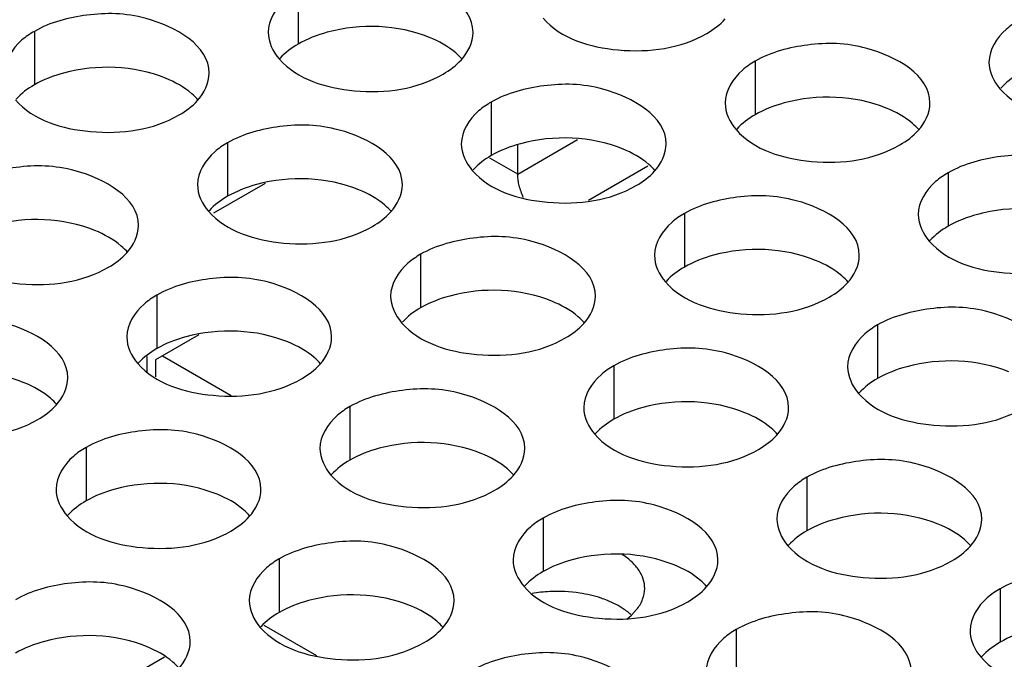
# Model space of a CAD drawing. Header units: inches. Extents: x 0 to 34, y 0 to 22.
# Tile 96 of 116: x 17.08 to 17.32, y 19.731 to 19.888. Entities that reach past the tile are written whole.
import ezdxf

# ---------------------------------------------------------------- set-up
doc = ezdxf.new("R2010")
doc.units = ezdxf.units.IN
doc.header["$LTSCALE"] = 1.87
doc.header["$MEASUREMENT"] = 0
doc.layers.get('0').update_dxf_attribs({"linetype": 'CONTINUOUS'})
doc.layers.add('02___PRT_ALL_AXES', color=7, linetype='CONTINUOUS')

msp = doc.modelspace()

# ---------------------------------------------------------------- linework, layer by layer
at = {"color": 7, "linetype": 'CONTINUOUS'}
for p, q in [((17.2014054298, 19.8498311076), (17.2160409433, 19.8582814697)), ((17.2014054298, 19.8498311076), (17.2014054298, 19.8569925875)), ((17.2014054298, 19.8498311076), (17.1946035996, 19.8537583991)), ((17.2186526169, 19.8434592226), (17.2332029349, 19.8518603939)), ((17.1272506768, 19.8403749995), (17.1398219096, 19.8476334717)), ((17.1146906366, 19.8054796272), (17.1314353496, 19.7958114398)), ((17.1109429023, 19.8015783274), (17.1109429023, 19.8052875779)), ((17.1394542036, 19.739754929), (17.1523262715, 19.7323227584)), ((17.0969078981, 19.721450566), (17.1151695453, 19.7319946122))]:
    msp.add_line(p, q, dxfattribs=at)
at = {"color": 3, "linetype": 'CONTINUOUS'}
for p, q in [((17.1235729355, 19.8106081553), (17.1130406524, 19.8045269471)), ((17.1130406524, 19.8045269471), (17.1130406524, 19.8003671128))]:
    msp.add_line(p, q, dxfattribs=at)
at = {"color": 7, "linetype": 'CONTINUOUS'}
msp.add_open_spline([(17.202810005, 19.8441345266), (17.2023698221, 19.8450697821), (17.2016962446, 19.8469305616), (17.2014054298, 19.848897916), (17.2014054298, 19.8498311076)], degree=3, knots=[0, 0, 0, 0, 0.5255416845, 1, 1, 1, 1], dxfattribs=at)
at = {"layer": '02___PRT_ALL_AXES', "color": 7, "linetype": 'CONTINUOUS'}
for p, q in [((17.1478279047, 19.8946719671), (17.1478279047, 19.8816084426)), ((17.0834328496, 19.8847093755), (17.0834328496, 19.8716458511)), ((17.2593634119, 19.8774162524), (17.2593634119, 19.8643527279)), ((17.1949683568, 19.8674536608), (17.1949683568, 19.8543901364)), ((17.1305733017, 19.8574910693), (17.1305733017, 19.8444275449)), ((17.306503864, 19.8501979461), (17.306503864, 19.8371344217)), ((17.2421088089, 19.8402353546), (17.2421088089, 19.8271718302)), ((17.1777137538, 19.8302727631), (17.1777137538, 19.8172092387)), ((17.1133186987, 19.8203101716), (17.1133186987, 19.8072466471)), ((17.2892492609, 19.8130170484), (17.2892492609, 19.799953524)), ((17.2248542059, 19.8030544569), (17.2248542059, 19.7899909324)), ((17.1604591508, 19.7930918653), (17.1604591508, 19.7800283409)), ((17.0960640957, 19.7831292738), (17.0960640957, 19.7700657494)), ((17.2719946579, 19.7758361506), (17.2719946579, 19.7627726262)), ((17.2075996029, 19.7658735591), (17.2075996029, 19.7528100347)), ((17.1432045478, 19.7559109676), (17.1432045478, 19.7428474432)), ((17.31913511, 19.7486178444), (17.31913511, 19.73555432)), ((17.2291633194, 19.7421889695), (17.2304143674, 19.7435163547)), ((17.2280100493, 19.7412290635), (17.2291633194, 19.7421889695)), ((17.2547400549, 19.7386552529), (17.2547400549, 19.7255917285))]:
    msp.add_line(p, q, dxfattribs=at)
at = {"layer": '02___PRT_ALL_AXES', "color": 3, "linetype": 'CONTINUOUS'}
for centre, radius, start, end in [((17.2110113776, 19.7122169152), 0.0357571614, 92.8708625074, 99.8376038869), ((17.2110864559, 19.7116262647), 0.0363508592, 81.2739163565, 92.9424234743), ((17.2192863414, 19.7314775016), 0.0145733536, 48.0727253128, 50.5055500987)]:
    msp.add_arc(centre, radius, start, end, dxfattribs=at)
for points, knots in [([(17.1905046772, 19.8844554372), (17.1905075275, 19.8912538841), (17.176440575, 19.8991054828), (17.1611336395, 19.89929053), (17.1516964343, 19.8969056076), (17.1478279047, 19.8946719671)], [0, 0, 0, 0, 0.4225569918, 0.7223499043, 1, 1, 1, 1]), ([(17.1478279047, 19.8946719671), (17.1467330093, 19.8940397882), (17.1432137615, 19.8916828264), (17.140507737, 19.8874938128), (17.1405064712, 19.8844747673)], [0, 0, 0, 0, 0.295165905, 1, 1, 1, 1]), ([(17.1261096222, 19.8744928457), (17.1261124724, 19.8812912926), (17.1120455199, 19.8891428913), (17.0967385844, 19.8893279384), (17.0873013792, 19.886943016), (17.0834328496, 19.8847093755)], [0, 0, 0, 0, 0.4225569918, 0.7223499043, 1, 1, 1, 1]), ([(17.2075851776, 19.8879213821), (17.2119571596, 19.882920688), (17.226751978, 19.8784885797), (17.2412252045, 19.8805526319), (17.2475782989, 19.8842208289)], [0, 0, 0, 0, 0.4751880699, 1, 1, 1, 1]), ([(17.323758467, 19.8873788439), (17.3226635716, 19.886746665), (17.3191443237, 19.8843897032), (17.3164382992, 19.8802006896), (17.3164370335, 19.8771816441)], [0, 0, 0, 0, 0.295165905, 1, 1, 1, 1]), ([(17.0834328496, 19.8847093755), (17.0823379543, 19.8840771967), (17.0788187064, 19.8817202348), (17.0761126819, 19.8775312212), (17.0761114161, 19.8745121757)], [0, 0, 0, 0, 0.295165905, 1, 1, 1, 1]), ([(17.3020401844, 19.8671997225), (17.3020430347, 19.8739981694), (17.2879760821, 19.8818497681), (17.2726691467, 19.8820348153), (17.2632319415, 19.8796498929), (17.2593634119, 19.8774162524)], [0, 0, 0, 0, 0.4225569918, 0.7223499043, 1, 1, 1, 1]), ([(17.1431901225, 19.8779587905), (17.1475621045, 19.8729580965), (17.1623569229, 19.8685259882), (17.1768301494, 19.8705900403), (17.1831832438, 19.8742582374)], [0, 0, 0, 0, 0.4751880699, 1, 1, 1, 1]), ([(17.2593634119, 19.8774162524), (17.2582685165, 19.8767840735), (17.2547492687, 19.8744271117), (17.2520432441, 19.8702380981), (17.2520419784, 19.8672190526)], [0, 0, 0, 0, 0.2951659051, 1, 1, 1, 1]), ([(17.2376451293, 19.857237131), (17.2376479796, 19.8640355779), (17.2235810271, 19.8718871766), (17.2082740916, 19.8720722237), (17.1988368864, 19.8696873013), (17.1949683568, 19.8674536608)], [0, 0, 0, 0, 0.4225569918, 0.7223499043, 1, 1, 1, 1]), ([(17.3191206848, 19.8706656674), (17.3234926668, 19.8656649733), (17.3382874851, 19.861232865), (17.3527607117, 19.8632969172), (17.359113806, 19.8669651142)], [0, 0, 0, 0, 0.4751880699, 1, 1, 1, 1]), ([(17.0787950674, 19.867996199), (17.0831670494, 19.862995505), (17.0979618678, 19.8585633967), (17.1124350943, 19.8606274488), (17.1187881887, 19.8642956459)], [0, 0, 0, 0, 0.4751880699, 1, 1, 1, 1]), ([(17.1949683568, 19.8674536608), (17.1938734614, 19.866821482), (17.1903542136, 19.8644645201), (17.187648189, 19.8602755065), (17.1876469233, 19.857256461)], [0, 0, 0, 0, 0.295165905, 1, 1, 1, 1]), ([(17.1732500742, 19.8472745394), (17.1732529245, 19.8540729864), (17.159185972, 19.8619245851), (17.1438790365, 19.8621096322), (17.1344418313, 19.8597247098), (17.1305733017, 19.8574910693)], [0, 0, 0, 0, 0.4225569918, 0.7223499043, 1, 1, 1, 1]), ([(17.2547256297, 19.8607030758), (17.2590976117, 19.8557023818), (17.27389243, 19.8512702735), (17.2883656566, 19.8533343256), (17.2947187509, 19.8570025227)], [0, 0, 0, 0, 0.4751880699, 1, 1, 1, 1]), ([(17.1305733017, 19.8574910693), (17.1294784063, 19.8568588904), (17.1259591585, 19.8545019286), (17.123253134, 19.850312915), (17.1232518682, 19.8472938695)], [0, 0, 0, 0, 0.295165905, 1, 1, 1, 1]), ([(17.3491806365, 19.8399814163), (17.3491834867, 19.8467798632), (17.3351165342, 19.8546314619), (17.3198095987, 19.854816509), (17.3103723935, 19.8524315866), (17.306503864, 19.8501979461)], [0, 0, 0, 0, 0.4225569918, 0.7223499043, 1, 1, 1, 1]), ([(17.1088550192, 19.8373119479), (17.1088578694, 19.8441103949), (17.0947909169, 19.8519619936), (17.0794839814, 19.8521470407), (17.0700467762, 19.8497621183), (17.0661782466, 19.8475284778)], [0, 0, 0, 0, 0.4225569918, 0.7223499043, 1, 1, 1, 1]), ([(17.1903305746, 19.8507404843), (17.1947025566, 19.8457397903), (17.209497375, 19.841307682), (17.2239706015, 19.8433717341), (17.2303236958, 19.8470399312)], [0, 0, 0, 0, 0.4751880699, 1, 1, 1, 1]), ([(17.306503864, 19.8501979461), (17.3054089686, 19.8495657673), (17.3018897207, 19.8472088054), (17.2991836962, 19.8430197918), (17.2991824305, 19.8400007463)], [0, 0, 0, 0, 0.295165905, 1, 1, 1, 1]), ([(17.2847855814, 19.8300188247), (17.2847884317, 19.8368172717), (17.2707214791, 19.8446688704), (17.2554145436, 19.8448539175), (17.2459773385, 19.8424689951), (17.2421088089, 19.8402353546)], [0, 0, 0, 0, 0.4225569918, 0.7223499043, 1, 1, 1, 1]), ([(17.1259355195, 19.8407778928), (17.1303075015, 19.8357771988), (17.1451023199, 19.8313450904), (17.1595755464, 19.8334091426), (17.1659286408, 19.8370773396)], [0, 0, 0, 0, 0.4751880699, 1, 1, 1, 1]), ([(17.2421088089, 19.8402353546), (17.2410139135, 19.8396031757), (17.2374946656, 19.8372462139), (17.2347886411, 19.8330572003), (17.2347873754, 19.8300381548)], [0, 0, 0, 0, 0.295165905, 1, 1, 1, 1]), ([(17.2203905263, 19.8200562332), (17.2203933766, 19.8268546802), (17.206326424, 19.8347062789), (17.1910194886, 19.834891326), (17.1815822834, 19.8325064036), (17.1777137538, 19.8302727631)], [0, 0, 0, 0, 0.4225569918, 0.7223499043, 1, 1, 1, 1]), ([(17.3018660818, 19.8334847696), (17.3062380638, 19.8284840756), (17.3210328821, 19.8240519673), (17.3355061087, 19.8261160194), (17.341859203, 19.8297842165)], [0, 0, 0, 0, 0.4751880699, 1, 1, 1, 1]), ([(17.0615404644, 19.8308153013), (17.0659124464, 19.8258146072), (17.0807072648, 19.8213824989), (17.0951804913, 19.8234465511), (17.1015335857, 19.8271147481)], [0, 0, 0, 0, 0.4751880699, 1, 1, 1, 1]), ([(17.1777137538, 19.8302727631), (17.1766188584, 19.8296405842), (17.1730996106, 19.8272836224), (17.170393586, 19.8230946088), (17.1703923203, 19.8200755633)], [0, 0, 0, 0, 0.295165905, 1, 1, 1, 1]), ([(17.1559954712, 19.8100936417), (17.1559983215, 19.8168920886), (17.141931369, 19.8247436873), (17.1266244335, 19.8249287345), (17.1171872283, 19.8225438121), (17.1133186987, 19.8203101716)], [0, 0, 0, 0, 0.4225569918, 0.7223499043, 1, 1, 1, 1]), ([(17.2374710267, 19.8235221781), (17.2418430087, 19.8185214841), (17.256637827, 19.8140893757), (17.2711110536, 19.8161534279), (17.2774641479, 19.8198216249)], [0, 0, 0, 0, 0.4751880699, 1, 1, 1, 1]), ([(17.1133186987, 19.8203101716), (17.1122238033, 19.8196779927), (17.1087045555, 19.8173210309), (17.105998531, 19.8131320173), (17.1059972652, 19.8101129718)], [0, 0, 0, 0, 0.295165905, 1, 1, 1, 1]), ([(17.3319260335, 19.8028005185), (17.3319288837, 19.8095989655), (17.3178619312, 19.8174505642), (17.3025549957, 19.8176356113), (17.2931177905, 19.8152506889), (17.2892492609, 19.8130170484)], [0, 0, 0, 0, 0.4225569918, 0.7223499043, 1, 1, 1, 1]), ([(17.0916004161, 19.8001310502), (17.0916032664, 19.8069294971), (17.0775363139, 19.8147810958), (17.0622293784, 19.8149661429), (17.0527921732, 19.8125812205), (17.0489236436, 19.81034758)], [0, 0, 0, 0, 0.4225569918, 0.7223499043, 1, 1, 1, 1]), ([(17.1730759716, 19.8135595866), (17.1774479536, 19.8085588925), (17.192242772, 19.8041267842), (17.2067159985, 19.8061908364), (17.2130690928, 19.8098590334)], [0, 0, 0, 0, 0.4751880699, 1, 1, 1, 1]), ([(17.2892492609, 19.8130170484), (17.2881543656, 19.8123848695), (17.2846351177, 19.8100279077), (17.2819290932, 19.8058388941), (17.2819278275, 19.8028198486)], [0, 0, 0, 0, 0.295165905, 1, 1, 1, 1]), ([(17.2675309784, 19.792837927), (17.2675338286, 19.7996363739), (17.2534668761, 19.8074879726), (17.2381599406, 19.8076730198), (17.2287227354, 19.8052880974), (17.2248542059, 19.8030544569)], [0, 0, 0, 0, 0.4225569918, 0.7223499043, 1, 1, 1, 1]), ([(17.1086809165, 19.803596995), (17.1130528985, 19.798596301), (17.1278477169, 19.7941641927), (17.1423209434, 19.7962282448), (17.1486740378, 19.7998964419)], [0, 0, 0, 0, 0.4751880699, 1, 1, 1, 1]), ([(17.2248542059, 19.8030544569), (17.2237593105, 19.802422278), (17.2202400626, 19.8000653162), (17.2175340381, 19.7958763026), (17.2175327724, 19.7928572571)], [0, 0, 0, 0, 0.295165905, 1, 1, 1, 1]), ([(17.2031359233, 19.7828753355), (17.2031387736, 19.7896737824), (17.189071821, 19.7975253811), (17.1737648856, 19.7977104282), (17.1643276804, 19.7953255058), (17.1604591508, 19.7930918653)], [0, 0, 0, 0, 0.4225569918, 0.7223499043, 1, 1, 1, 1]), ([(17.2846114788, 19.7963038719), (17.2889834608, 19.7913031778), (17.3037782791, 19.7868710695), (17.3182515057, 19.7889351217), (17.3246046, 19.7926033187)], [0, 0, 0, 0, 0.4751880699, 1, 1, 1, 1]), ([(17.0442858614, 19.7936344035), (17.0486578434, 19.7886337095), (17.0634526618, 19.7842016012), (17.0779258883, 19.7862656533), (17.0842789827, 19.7899338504)], [0, 0, 0, 0, 0.4751880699, 1, 1, 1, 1]), ([(17.1604591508, 19.7930918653), (17.1593642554, 19.7924596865), (17.1558450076, 19.7901027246), (17.153138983, 19.785913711), (17.1531377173, 19.7828946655)], [0, 0, 0, 0, 0.2951659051, 1, 1, 1, 1]), ([(17.1387408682, 19.7729127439), (17.1387437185, 19.7797111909), (17.124676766, 19.7875627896), (17.1093698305, 19.7877478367), (17.0999326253, 19.7853629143), (17.0960640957, 19.7831292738)], [0, 0, 0, 0, 0.4225569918, 0.7223499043, 1, 1, 1, 1]), ([(17.2202164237, 19.7863412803), (17.2245884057, 19.7813405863), (17.239383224, 19.776908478), (17.2538564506, 19.7789725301), (17.2602095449, 19.7826407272)], [0, 0, 0, 0, 0.4751880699, 1, 1, 1, 1]), ([(17.0960640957, 19.7831292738), (17.0949692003, 19.7824970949), (17.0914499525, 19.7801401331), (17.0887439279, 19.7759511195), (17.0887426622, 19.772932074)], [0, 0, 0, 0, 0.295165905, 1, 1, 1, 1]), ([(17.3146714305, 19.7656196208), (17.3146742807, 19.7724180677), (17.3006073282, 19.7802696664), (17.2853003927, 19.7804547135), (17.2758631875, 19.7780697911), (17.2719946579, 19.7758361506)], [0, 0, 0, 0, 0.4225569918, 0.7223499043, 1, 1, 1, 1]), ([(17.1558213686, 19.7763786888), (17.1601933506, 19.7713779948), (17.1749881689, 19.7669458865), (17.1894613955, 19.7690099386), (17.1958144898, 19.7726781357)], [0, 0, 0, 0, 0.4751880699, 1, 1, 1, 1]), ([(17.2719946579, 19.7758361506), (17.2708997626, 19.7752039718), (17.2673805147, 19.7728470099), (17.2646744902, 19.7686579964), (17.2646732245, 19.7656389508)], [0, 0, 0, 0, 0.295165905, 1, 1, 1, 1]), ([(17.2502763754, 19.7556570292), (17.2502792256, 19.7624554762), (17.2362122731, 19.7703070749), (17.2209053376, 19.770492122), (17.2114681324, 19.7681071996), (17.2075996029, 19.7658735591)], [0, 0, 0, 0, 0.4225569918, 0.7223499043, 1, 1, 1, 1]), ([(17.0914263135, 19.7664160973), (17.0957982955, 19.7614154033), (17.1105931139, 19.7569832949), (17.1250663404, 19.7590473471), (17.1314194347, 19.7627155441)], [0, 0, 0, 0, 0.4751880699, 1, 1, 1, 1]), ([(17.2075996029, 19.7658735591), (17.2065047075, 19.7652413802), (17.2029854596, 19.7628844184), (17.2002794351, 19.7586954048), (17.2002781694, 19.7556763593)], [0, 0, 0, 0, 0.295165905, 1, 1, 1, 1]), ([(17.1858813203, 19.7456944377), (17.1858841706, 19.7524928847), (17.171817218, 19.7603444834), (17.1565102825, 19.7605295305), (17.1470730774, 19.7581446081), (17.1432045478, 19.7559109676)], [0, 0, 0, 0, 0.4225569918, 0.7223499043, 1, 1, 1, 1]), ([(17.2673568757, 19.7591229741), (17.2717288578, 19.7541222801), (17.2865236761, 19.7496901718), (17.3009969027, 19.7517542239), (17.307349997, 19.755422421)], [0, 0, 0, 0, 0.4751880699, 1, 1, 1, 1]), ([(17.1432045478, 19.7559109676), (17.1421096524, 19.7552787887), (17.1385904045, 19.7529218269), (17.13588438, 19.7487328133), (17.1358831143, 19.7457137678)], [0, 0, 0, 0, 0.295165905, 1, 1, 1, 1]), ([(17.3618118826, 19.7384013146), (17.3618147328, 19.7451997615), (17.3477477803, 19.7530513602), (17.3324408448, 19.7532364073), (17.3230036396, 19.7508514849), (17.31913511, 19.7486178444)], [0, 0, 0, 0, 0.4225569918, 0.7223499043, 1, 1, 1, 1]), ([(17.1214862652, 19.7357318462), (17.1214891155, 19.7425302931), (17.1074221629, 19.7503818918), (17.0921152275, 19.750566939), (17.0826780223, 19.7481820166), (17.0788094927, 19.7459483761)], [0, 0, 0, 0, 0.4225569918, 0.7223499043, 1, 1, 1, 1]), ([(17.2029618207, 19.7491603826), (17.2073338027, 19.7441596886), (17.222128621, 19.7397275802), (17.2366018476, 19.7417916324), (17.2429549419, 19.7454598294)], [0, 0, 0, 0, 0.4751880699, 1, 1, 1, 1]), ([(17.31913511, 19.7486178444), (17.3180402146, 19.7479856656), (17.3145209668, 19.7456287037), (17.3118149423, 19.7414396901), (17.3118136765, 19.7384206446)], [0, 0, 0, 0, 0.295165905, 1, 1, 1, 1]), ([(17.2233160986, 19.7457484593), (17.2227992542, 19.7459574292), (17.2206189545, 19.7467559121), (17.2183439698, 19.747286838), (17.2166012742, 19.74755636)], [0, 0, 0, 0, 0.2402041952, 1, 1, 1, 1]), ([(17.2285550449, 19.7427235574), (17.2281903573, 19.7430242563), (17.2265704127, 19.7442362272), (17.2247515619, 19.7451680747), (17.2233160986, 19.7457484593)], [0, 0, 0, 0, 0.2338764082, 1, 1, 1, 1]), ([(17.2974168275, 19.728438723), (17.2974196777, 19.73523717), (17.2833527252, 19.7430887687), (17.2680457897, 19.7432738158), (17.2586085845, 19.7408888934), (17.2547400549, 19.7386552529)], [0, 0, 0, 0, 0.4225569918, 0.7223499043, 1, 1, 1, 1]), ([(17.1385667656, 19.7391977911), (17.1429387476, 19.734197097), (17.1577335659, 19.7297649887), (17.1722067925, 19.7318290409), (17.1785598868, 19.7354972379)], [0, 0, 0, 0, 0.4751880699, 1, 1, 1, 1]), ([(17.2547400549, 19.7386552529), (17.2536451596, 19.738023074), (17.2501259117, 19.7356661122), (17.2474198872, 19.7314770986), (17.2474186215, 19.7284580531)], [0, 0, 0, 0, 0.295165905, 1, 1, 1, 1]), ([(17.2330217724, 19.7184761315), (17.2330246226, 19.7252745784), (17.2189576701, 19.7331261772), (17.2036507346, 19.7333112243), (17.1942135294, 19.7309263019), (17.1903449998, 19.7286926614)], [0, 0, 0, 0, 0.4225569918, 0.7223499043, 1, 1, 1, 1]), ([(17.3144973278, 19.7319046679), (17.3188693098, 19.7269039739), (17.3336641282, 19.7224718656), (17.3481373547, 19.7245359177), (17.3544904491, 19.7282041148)], [0, 0, 0, 0, 0.4751880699, 1, 1, 1, 1])]:
    msp.add_open_spline(points, degree=3, knots=knots, dxfattribs=at)
for points in [[(17.2475782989, 19.8842208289), (17.249217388, 19.8851672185), (17.2507704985, 19.8863275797), (17.2520437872, 19.8877279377)], [(17.1405064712, 19.8844747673), (17.1405054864, 19.8821257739), (17.1416440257, 19.8797272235), (17.1431901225, 19.8779587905)], [(17.1876487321, 19.8777653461), (17.189279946, 19.8795593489), (17.1905036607, 19.8820307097), (17.1905046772, 19.8844554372)], [(17.1831832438, 19.8742582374), (17.1848223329, 19.8752046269), (17.1863754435, 19.8763649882), (17.1876487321, 19.8777653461)], [(17.3164370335, 19.8771816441), (17.3164360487, 19.8748326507), (17.3175745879, 19.8724341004), (17.3191206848, 19.8706656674)], [(17.123253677, 19.8678027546), (17.1248848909, 19.8695967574), (17.1261086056, 19.8720681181), (17.1261096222, 19.8744928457)], [(17.1187881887, 19.8642956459), (17.1204272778, 19.8652420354), (17.1219803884, 19.8664023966), (17.123253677, 19.8678027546)], [(17.2520419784, 19.8672190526), (17.2520409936, 19.8648700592), (17.2531795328, 19.8624715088), (17.2547256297, 19.8607030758)], [(17.2991842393, 19.8605096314), (17.3008154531, 19.8623036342), (17.3020391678, 19.864774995), (17.3020401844, 19.8671997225)], [(17.2947187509, 19.8570025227), (17.2963578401, 19.8579489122), (17.2979109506, 19.8591092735), (17.2991842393, 19.8605096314)], [(17.1876469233, 19.857256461), (17.1876459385, 19.8549074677), (17.1887844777, 19.8525089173), (17.1903305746, 19.8507404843)], [(17.2347891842, 19.8505470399), (17.236420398, 19.8523410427), (17.2376441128, 19.8548124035), (17.2376451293, 19.857237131)], [(17.2303236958, 19.8470399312), (17.231962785, 19.8479863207), (17.2335158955, 19.8491466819), (17.2347891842, 19.8505470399)], [(17.1232518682, 19.8472938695), (17.1232508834, 19.8449448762), (17.1243894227, 19.8425463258), (17.1259355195, 19.8407778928)], [(17.1703941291, 19.8405844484), (17.172025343, 19.8423784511), (17.1732490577, 19.8448498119), (17.1732500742, 19.8472745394)], [(17.1659286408, 19.8370773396), (17.1675677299, 19.8380237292), (17.1691208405, 19.8391840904), (17.1703941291, 19.8405844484)], [(17.2991824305, 19.8400007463), (17.2991814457, 19.837651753), (17.3003199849, 19.8352532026), (17.3018660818, 19.8334847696)], [(17.105999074, 19.8306218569), (17.1076302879, 19.8324158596), (17.1088540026, 19.8348872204), (17.1088550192, 19.8373119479)], [(17.1015335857, 19.8271147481), (17.1031726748, 19.8280611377), (17.1047257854, 19.8292214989), (17.105999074, 19.8306218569)], [(17.2347873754, 19.8300381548), (17.2347863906, 19.8276891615), (17.2359249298, 19.8252906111), (17.2374710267, 19.8235221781)], [(17.2819296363, 19.8233287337), (17.2835608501, 19.8251227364), (17.2847845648, 19.8275940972), (17.2847855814, 19.8300188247)], [(17.2774641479, 19.8198216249), (17.2791032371, 19.8207680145), (17.2806563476, 19.8219283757), (17.2819296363, 19.8233287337)], [(17.1703923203, 19.8200755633), (17.1703913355, 19.8177265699), (17.1715298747, 19.8153280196), (17.1730759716, 19.8135595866)], [(17.2175345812, 19.8133661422), (17.219165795, 19.8151601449), (17.2203895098, 19.8176315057), (17.2203905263, 19.8200562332)], [(17.2130690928, 19.8098590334), (17.214708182, 19.810805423), (17.2162612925, 19.8119657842), (17.2175345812, 19.8133661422)], [(17.1059972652, 19.8101129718), (17.1059962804, 19.8077639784), (17.1071348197, 19.805365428), (17.1086809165, 19.803596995)], [(17.1531395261, 19.8034035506), (17.15477074, 19.8051975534), (17.1559944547, 19.8076689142), (17.1559954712, 19.8100936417)], [(17.1486740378, 19.7998964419), (17.1503131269, 19.8008428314), (17.1518662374, 19.8020031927), (17.1531395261, 19.8034035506)], [(17.2819278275, 19.8028198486), (17.2819268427, 19.8004708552), (17.2830653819, 19.7980723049), (17.2846114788, 19.7963038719)], [(17.088744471, 19.7934409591), (17.0903756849, 19.7952349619), (17.0915993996, 19.7977063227), (17.0916004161, 19.8001310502)], [(17.0842789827, 19.7899338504), (17.0859180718, 19.7908802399), (17.0874711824, 19.7920406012), (17.088744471, 19.7934409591)], [(17.2175327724, 19.7928572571), (17.2175317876, 19.7905082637), (17.2186703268, 19.7881097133), (17.2202164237, 19.7863412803)], [(17.2646750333, 19.786147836), (17.2663062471, 19.7879418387), (17.2675299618, 19.7904131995), (17.2675309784, 19.792837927)], [(17.2602095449, 19.7826407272), (17.2618486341, 19.7835871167), (17.2634017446, 19.784747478), (17.2646750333, 19.786147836)], [(17.1531377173, 19.7828946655), (17.1531367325, 19.7805456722), (17.1542752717, 19.7781471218), (17.1558213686, 19.7763786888)], [(17.2002799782, 19.7761852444), (17.201911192, 19.7779792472), (17.2031349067, 19.780450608), (17.2031359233, 19.7828753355)], [(17.1958144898, 19.7726781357), (17.197453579, 19.7736245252), (17.1990066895, 19.7747848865), (17.2002799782, 19.7761852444)], [(17.0887426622, 19.772932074), (17.0887416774, 19.7705830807), (17.0898802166, 19.7681845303), (17.0914263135, 19.7664160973)], [(17.1358849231, 19.7662226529), (17.137516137, 19.7680166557), (17.1387398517, 19.7704880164), (17.1387408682, 19.7729127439)], [(17.1314194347, 19.7627155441), (17.1330585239, 19.7636619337), (17.1346116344, 19.7648222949), (17.1358849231, 19.7662226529)], [(17.2646732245, 19.7656389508), (17.2646722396, 19.7632899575), (17.2658107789, 19.7608914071), (17.2673568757, 19.7591229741)], [(17.3118154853, 19.7589295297), (17.3134466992, 19.7607235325), (17.3146704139, 19.7631948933), (17.3146714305, 19.7656196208)], [(17.307349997, 19.755422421), (17.3089890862, 19.7563688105), (17.3105421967, 19.7575291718), (17.3118154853, 19.7589295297)], [(17.2002781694, 19.7556763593), (17.2002771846, 19.753327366), (17.2014157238, 19.7509288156), (17.2029618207, 19.7491603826)], [(17.2474204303, 19.7489669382), (17.2490516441, 19.750760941), (17.2502753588, 19.7532323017), (17.2502763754, 19.7556570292)], [(17.2429549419, 19.7454598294), (17.2445940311, 19.746406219), (17.2461471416, 19.7475665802), (17.2474204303, 19.7489669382)], [(17.1358831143, 19.7457137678), (17.1358821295, 19.7433647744), (17.1370206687, 19.7409662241), (17.1385667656, 19.7391977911)], [(17.1830253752, 19.7390043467), (17.184656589, 19.7407983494), (17.1858803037, 19.7432697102), (17.1858813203, 19.7456944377)], [(17.1785598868, 19.7354972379), (17.180198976, 19.7364436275), (17.1817520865, 19.7376039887), (17.1830253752, 19.7390043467)], [(17.3118136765, 19.7384206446), (17.3118126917, 19.7360716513), (17.312951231, 19.7336731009), (17.3144973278, 19.7319046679)], [(17.1186303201, 19.7290417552), (17.1202615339, 19.7308357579), (17.1214852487, 19.7333071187), (17.1214862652, 19.7357318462)]]:
    msp.add_open_spline(points, degree=3, dxfattribs=at)
at = {"layer": '02___PRT_ALL_AXES', "color": 7, "linetype": 'CONTINUOUS'}
for points, knots in [([(17.1798449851, 19.8832257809), (17.1721388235, 19.8863415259), (17.1602547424, 19.8867932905), (17.150042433, 19.8828870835), (17.1478279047, 19.8816084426)], [0, 0, 0, 0, 0.7647371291, 1, 1, 1, 1]), ([(17.187821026, 19.8779078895), (17.1873425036, 19.8784552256), (17.1850377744, 19.880708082), (17.1821492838, 19.8822941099), (17.1798449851, 19.8832257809)], [0, 0, 0, 0, 0.2263074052, 1, 1, 1, 1]), ([(17.1154499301, 19.8732631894), (17.1077437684, 19.8763789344), (17.0958596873, 19.8768306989), (17.0856473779, 19.872924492), (17.0834328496, 19.8716458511)], [0, 0, 0, 0, 0.7647371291, 1, 1, 1, 1]), ([(17.1234259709, 19.8679452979), (17.1229474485, 19.8684926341), (17.1206427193, 19.8707454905), (17.1177542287, 19.8723315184), (17.1154499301, 19.8732631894)], [0, 0, 0, 0, 0.2263074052, 1, 1, 1, 1]), ([(17.2913804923, 19.8659700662), (17.2836743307, 19.8690858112), (17.2717902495, 19.8695375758), (17.2615779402, 19.8656313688), (17.2593634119, 19.8643527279)], [0, 0, 0, 0, 0.7647371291, 1, 1, 1, 1]), ([(17.2993565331, 19.8606521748), (17.2988780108, 19.8611995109), (17.2965732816, 19.8634523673), (17.293684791, 19.8650383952), (17.2913804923, 19.8659700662)], [0, 0, 0, 0, 0.2263074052, 1, 1, 1, 1]), ([(17.2269854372, 19.8560074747), (17.2192792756, 19.8591232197), (17.2073951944, 19.8595749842), (17.1971828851, 19.8556687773), (17.1949683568, 19.8543901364)], [0, 0, 0, 0, 0.7647371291, 1, 1, 1, 1]), ([(17.234961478, 19.8506895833), (17.2344829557, 19.8512369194), (17.2321782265, 19.8534897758), (17.2292897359, 19.8550758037), (17.2269854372, 19.8560074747)], [0, 0, 0, 0, 0.2263074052, 1, 1, 1, 1]), ([(17.1625903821, 19.8460448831), (17.1548842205, 19.8491606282), (17.1430001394, 19.8496123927), (17.13278783, 19.8457061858), (17.1305733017, 19.8444275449)], [0, 0, 0, 0, 0.7647371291, 1, 1, 1, 1]), ([(17.170566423, 19.8407269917), (17.1700879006, 19.8412743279), (17.1677831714, 19.8435271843), (17.1648946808, 19.8451132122), (17.1625903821, 19.8460448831)], [0, 0, 0, 0, 0.2263074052, 1, 1, 1, 1]), ([(17.3385209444, 19.83875176), (17.3308147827, 19.841867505), (17.3189307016, 19.8423192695), (17.3087183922, 19.8384130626), (17.306503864, 19.8371344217)], [0, 0, 0, 0, 0.7647371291, 1, 1, 1, 1]), ([(17.0981953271, 19.8360822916), (17.0904891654, 19.8391980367), (17.0786050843, 19.8396498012), (17.0683927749, 19.8357435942), (17.0661782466, 19.8344649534)], [0, 0, 0, 0, 0.7647371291, 1, 1, 1, 1]), ([(17.1061713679, 19.8307644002), (17.1056928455, 19.8313117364), (17.1033881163, 19.8335645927), (17.1004996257, 19.8351506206), (17.0981953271, 19.8360822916)], [0, 0, 0, 0, 0.2263074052, 1, 1, 1, 1]), ([(17.2741258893, 19.8287891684), (17.2664197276, 19.8319049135), (17.2545356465, 19.832356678), (17.2443233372, 19.8284504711), (17.2421088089, 19.8271718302)], [0, 0, 0, 0, 0.7647371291, 1, 1, 1, 1]), ([(17.2821019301, 19.823471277), (17.2816234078, 19.8240186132), (17.2793186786, 19.8262714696), (17.276430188, 19.8278574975), (17.2741258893, 19.8287891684)], [0, 0, 0, 0, 0.2263074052, 1, 1, 1, 1]), ([(17.2097308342, 19.8188265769), (17.2020246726, 19.821942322), (17.1901405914, 19.8223940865), (17.1799282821, 19.8184878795), (17.1777137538, 19.8172092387)], [0, 0, 0, 0, 0.7647371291, 1, 1, 1, 1]), ([(17.217706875, 19.8135086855), (17.2172283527, 19.8140560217), (17.2149236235, 19.816308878), (17.2120351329, 19.8178949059), (17.2097308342, 19.8188265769)], [0, 0, 0, 0, 0.2263074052, 1, 1, 1, 1]), ([(17.1453357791, 19.8088639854), (17.1376296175, 19.8119797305), (17.1257455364, 19.812431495), (17.115533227, 19.808525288), (17.1133186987, 19.8072466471)], [0, 0, 0, 0, 0.7647371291, 1, 1, 1, 1]), ([(17.15331182, 19.803546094), (17.1528332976, 19.8040934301), (17.1505285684, 19.8063462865), (17.1476400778, 19.8079323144), (17.1453357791, 19.8088639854)], [0, 0, 0, 0, 0.2263074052, 1, 1, 1, 1]), ([(17.3212663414, 19.8015708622), (17.3135601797, 19.8046866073), (17.3016760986, 19.8051383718), (17.2914637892, 19.8012321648), (17.2892492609, 19.799953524)], [0, 0, 0, 0, 0.7647371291, 1, 1, 1, 1]), ([(17.080940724, 19.7989013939), (17.0732345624, 19.8020171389), (17.0613504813, 19.8024689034), (17.0511381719, 19.7985626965), (17.0489236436, 19.7972840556)], [0, 0, 0, 0, 0.7647371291, 1, 1, 1, 1]), ([(17.0889167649, 19.7935835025), (17.0884382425, 19.7941308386), (17.0861335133, 19.796383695), (17.0832450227, 19.7979697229), (17.080940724, 19.7989013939)], [0, 0, 0, 0, 0.2263074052, 1, 1, 1, 1]), ([(17.2568712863, 19.7916082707), (17.2491651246, 19.7947240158), (17.2372810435, 19.7951757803), (17.2270687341, 19.7912695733), (17.2248542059, 19.7899909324)], [0, 0, 0, 0, 0.7647371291, 1, 1, 1, 1]), ([(17.2648473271, 19.7862903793), (17.2643688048, 19.7868377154), (17.2620640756, 19.7890905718), (17.259175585, 19.7906765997), (17.2568712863, 19.7916082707)], [0, 0, 0, 0, 0.2263074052, 1, 1, 1, 1]), ([(17.1924762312, 19.7816456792), (17.1847700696, 19.7847614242), (17.1728859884, 19.7852131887), (17.1626736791, 19.7813069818), (17.1604591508, 19.7800283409)], [0, 0, 0, 0, 0.7647371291, 1, 1, 1, 1]), ([(17.200452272, 19.7763277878), (17.1999737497, 19.7768751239), (17.1976690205, 19.7791279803), (17.1947805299, 19.7807140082), (17.1924762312, 19.7816456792)], [0, 0, 0, 0, 0.2263074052, 1, 1, 1, 1]), ([(17.1280811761, 19.7716830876), (17.1203750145, 19.7747988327), (17.1084909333, 19.7752505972), (17.098278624, 19.7713443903), (17.0960640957, 19.7700657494)], [0, 0, 0, 0, 0.7647371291, 1, 1, 1, 1]), ([(17.1360572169, 19.7663651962), (17.1355786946, 19.7669125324), (17.1332739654, 19.7691653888), (17.1303854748, 19.7707514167), (17.1280811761, 19.7716830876)], [0, 0, 0, 0, 0.2263074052, 1, 1, 1, 1]), ([(17.3040117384, 19.7643899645), (17.2963055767, 19.7675057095), (17.2844214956, 19.767957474), (17.2742091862, 19.7640512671), (17.2719946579, 19.7627726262)], [0, 0, 0, 0, 0.7647371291, 1, 1, 1, 1]), ([(17.3119877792, 19.7590720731), (17.3115092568, 19.7596194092), (17.3092045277, 19.7618722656), (17.306316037, 19.7634582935), (17.3040117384, 19.7643899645)], [0, 0, 0, 0, 0.2263074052, 1, 1, 1, 1]), ([(17.2396166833, 19.754427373), (17.2319105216, 19.757543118), (17.2200264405, 19.7579948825), (17.2098141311, 19.7540886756), (17.2075996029, 19.7528100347)], [0, 0, 0, 0, 0.7647371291, 1, 1, 1, 1]), ([(17.2324123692, 19.7487137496), (17.2324126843, 19.7494654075), (17.2321614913, 19.7510243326), (17.2310653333, 19.7532226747), (17.2293178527, 19.7552420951), (17.2278396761, 19.7563756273), (17.2270230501, 19.7569057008)], [0, 0, 0, 0, 0.2210685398, 0.4556440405, 0.7136627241, 1, 1, 1, 1]), ([(17.2475927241, 19.7491094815), (17.2471142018, 19.7496568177), (17.2448094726, 19.7519096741), (17.241920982, 19.753495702), (17.2396166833, 19.754427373)], [0, 0, 0, 0, 0.2263074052, 1, 1, 1, 1]), ([(17.1752216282, 19.7444647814), (17.1675154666, 19.7475805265), (17.1556313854, 19.748032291), (17.1454190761, 19.744126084), (17.1432045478, 19.7428474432)], [0, 0, 0, 0, 0.7647371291, 1, 1, 1, 1]), ([(17.2304143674, 19.7435163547), (17.2310310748, 19.7442790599), (17.2320341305, 19.7459141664), (17.2324119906, 19.7478108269), (17.2324123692, 19.7487137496)], [0, 0, 0, 0, 0.520681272, 1, 1, 1, 1]), ([(17.183197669, 19.73914689), (17.1827191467, 19.7396942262), (17.1804144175, 19.7419470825), (17.1775259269, 19.7435331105), (17.1752216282, 19.7444647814)], [0, 0, 0, 0, 0.2263074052, 1, 1, 1, 1]), ([(17.3511521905, 19.7371716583), (17.3434460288, 19.7402874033), (17.3315619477, 19.7407391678), (17.3213496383, 19.7368329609), (17.31913511, 19.73555432)], [0, 0, 0, 0, 0.7647371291, 1, 1, 1, 1]), ([(17.1108265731, 19.7345021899), (17.1031204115, 19.737617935), (17.0912363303, 19.7380696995), (17.081024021, 19.7341634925), (17.0788094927, 19.7328848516)], [0, 0, 0, 0, 0.7647371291, 1, 1, 1, 1]), ([(17.1188026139, 19.7291842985), (17.1183240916, 19.7297316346), (17.1160193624, 19.731984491), (17.1131308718, 19.7335705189), (17.1108265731, 19.7345021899)], [0, 0, 0, 0, 0.2263074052, 1, 1, 1, 1])]:
    msp.add_open_spline(points, degree=3, knots=knots, dxfattribs=at)
for points in [[(17.1478279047, 19.8816084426), (17.1461888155, 19.8806620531), (17.144635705, 19.8795016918), (17.1433624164, 19.8781013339)], [(17.323758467, 19.8743153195), (17.3221193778, 19.8733689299), (17.3205662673, 19.8722085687), (17.3192929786, 19.8708082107)], [(17.0834328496, 19.8716458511), (17.0817937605, 19.8706994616), (17.0802406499, 19.8695391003), (17.0789673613, 19.8681387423)], [(17.2593634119, 19.8643527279), (17.2577243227, 19.8634063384), (17.2561712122, 19.8622459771), (17.2548979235, 19.8608456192)], [(17.1949683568, 19.8543901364), (17.1933292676, 19.8534437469), (17.1917761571, 19.8522833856), (17.1905028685, 19.8508830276)], [(17.1305733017, 19.8444275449), (17.1289342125, 19.8434811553), (17.127381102, 19.8423207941), (17.1261078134, 19.8409204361)], [(17.306503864, 19.8371344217), (17.3048647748, 19.8361880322), (17.3033116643, 19.8350276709), (17.3020383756, 19.833627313)], [(17.2421088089, 19.8271718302), (17.2404697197, 19.8262254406), (17.2389166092, 19.8250650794), (17.2376433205, 19.8236647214)], [(17.1777137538, 19.8172092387), (17.1760746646, 19.8162628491), (17.1745215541, 19.8151024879), (17.1732482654, 19.8137021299)], [(17.1133186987, 19.8072466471), (17.1116796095, 19.8063002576), (17.110126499, 19.8051398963), (17.1088532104, 19.8037395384)], [(17.2892492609, 19.799953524), (17.2876101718, 19.7990071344), (17.2860570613, 19.7978467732), (17.2847837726, 19.7964464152)], [(17.2248542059, 19.7899909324), (17.2232151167, 19.7890445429), (17.2216620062, 19.7878841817), (17.2203887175, 19.7864838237)], [(17.1604591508, 19.7800283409), (17.1588200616, 19.7790819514), (17.1572669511, 19.7779215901), (17.1559936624, 19.7765212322)], [(17.0960640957, 19.7700657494), (17.0944250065, 19.7691193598), (17.092871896, 19.7679589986), (17.0915986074, 19.7665586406)], [(17.2719946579, 19.7627726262), (17.2703555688, 19.7618262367), (17.2688024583, 19.7606658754), (17.2675291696, 19.7592655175)], [(17.2075996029, 19.7528100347), (17.2059605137, 19.7518636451), (17.2044074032, 19.7507032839), (17.2031341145, 19.7493029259)], [(17.1432045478, 19.7428474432), (17.1415654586, 19.7419010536), (17.1400123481, 19.7407406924), (17.1387390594, 19.7393403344)], [(17.31913511, 19.73555432), (17.3174960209, 19.7346079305), (17.3159429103, 19.7334475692), (17.3146696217, 19.7320472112)]]:
    msp.add_open_spline(points, degree=3, dxfattribs=at)

doc.saveas('drawing.dxf')
